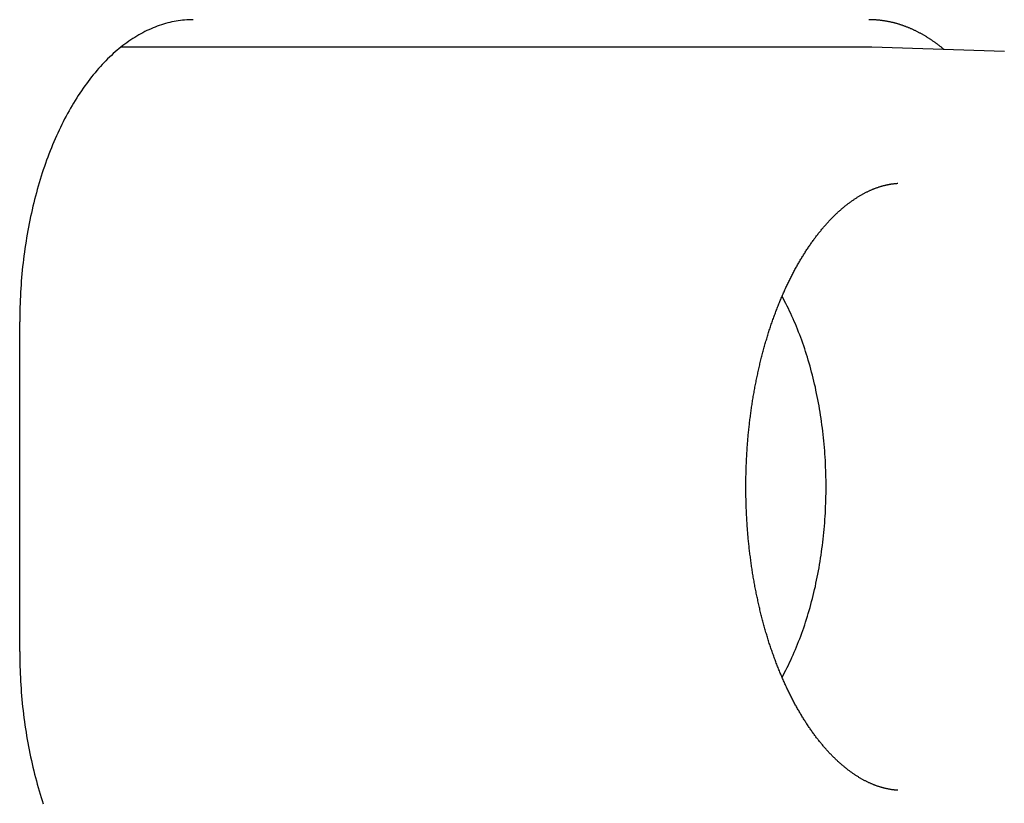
# Model space of a CAD drawing. Extents: x 668 to 3164, y 1007 to 2724.
# Tile 29 of 152: x 953 to 971, y 2160 to 2175. Entities that reach past the tile are written whole.
import ezdxf

# ---------------------------------------------------------------- set-up
doc = ezdxf.new("R2010")
doc.units = 0
doc.layers.add('KF_GRAVIS_12_RIGHT', color=7, linetype='CONTINUOUS')

# ---------------------------------------------------------------- blocks, each defined once
blk = doc.blocks.new('*U16')
at = {"layer": 'KF_GRAVIS_12_RIGHT'}
for p, q in [((139.9206, -79), (126.313, -79)), ((142.3829, -79.0793), (139.9741, -79.0009)), ((124.4725, -90), (124.4725, -84))]:
    blk.add_line(p, q, dxfattribs=at)
for points in [[(127.627, -78.5, 0), (127.588, -78.5004, 0), (127.55, -78.5017, 0), (127.511, -78.5037, 0), (127.472, -78.5066, 0), (127.434, -78.5104, 0), (127.395, -78.5149, 0), (127.357, -78.5203, 0), (127.318, -78.5265, 0), (127.279, -78.5335, 0), (127.241, -78.5414, 0), (127.203, -78.55, 0), (127.164, -78.5595, 0), (127.126, -78.5698, 0), (127.088, -78.581, 0), (127.05, -78.5929, 0), (127.012, -78.6057, 0), (126.974, -78.6193, 0), (126.936, -78.6336, 0), (126.898, -78.6488, 0), (126.861, -78.6648, 0), (126.823, -78.6816, 0), (126.786, -78.6992, 0), (126.749, -78.7176, 0), (126.711, -78.7368, 0), (126.674, -78.7568, 0), (126.638, -78.7776, 0), (126.601, -78.7992, 0), (126.564, -78.8215, 0), (126.528, -78.8446, 0), (126.492, -78.8685, 0), (126.456, -78.8932, 0), (126.42, -78.9187, 0), (126.384, -78.9449, 0), (126.349, -78.9718, 0), (126.314, -78.9996, 0), (126.278, -79.0281, 0), (126.244, -79.0573, 0), (126.209, -79.0873, 0), (126.174, -79.118, 0), (126.14, -79.1494, 0), (126.106, -79.1816, 0), (126.072, -79.2145, 0), (126.039, -79.2481, 0), (126.005, -79.2825, 0), (125.972, -79.3175, 0), (125.939, -79.3533, 0), (125.907, -79.3898, 0), (125.875, -79.4269, 0), (125.843, -79.4648, 0), (125.811, -79.5033, 0), (125.779, -79.5425, 0), (125.748, -79.5824, 0), (125.717, -79.6229, 0), (125.686, -79.6641, 0), (125.656, -79.7059, 0), (125.626, -79.7484, 0), (125.596, -79.7916, 0), (125.567, -79.8354, 0), (125.537, -79.8797, 0), (125.509, -79.9248, 0), (125.48, -79.9704, 0), (125.452, -80.0166, 0), (125.424, -80.0635, 0), (125.397, -80.1109, 0), (125.369, -80.1589, 0), (125.342, -80.2075, 0), (125.316, -80.2567, 0), (125.29, -80.3064, 0), (125.264, -80.3567, 0), (125.238, -80.4075, 0), (125.213, -80.4589, 0), (125.189, -80.5108, 0), (125.164, -80.5633, 0), (125.14, -80.6162, 0), (125.117, -80.6697, 0), (125.093, -80.7237, 0), (125.07, -80.7781, 0), (125.048, -80.8331, 0), (125.026, -80.8885, 0), (125.004, -80.9444, 0), (124.983, -81.0007, 0), (124.962, -81.0575, 0), (124.941, -81.1148, 0), (124.921, -81.1724, 0), (124.902, -81.2305, 0), (124.882, -81.2891, 0), (124.863, -81.348, 0), (124.845, -81.4073, 0), (124.827, -81.467, 0), (124.809, -81.5271, 0), (124.792, -81.5876, 0), (124.775, -81.6484, 0), (124.759, -81.7096, 0), (124.743, -81.7712, 0), (124.728, -81.833, 0), (124.713, -81.8952, 0), (124.698, -81.9578, 0), (124.684, -82.0206, 0), (124.67, -82.0837, 0), (124.657, -82.1471, 0), (124.644, -82.2108, 0), (124.632, -82.2748, 0), (124.62, -82.339, 0), (124.608, -82.4034, 0), (124.597, -82.4681, 0), (124.587, -82.5331, 0), (124.577, -82.5982, 0), (124.567, -82.6636, 0), (124.558, -82.7292, 0), (124.549, -82.7949, 0), (124.541, -82.8609, 0), (124.533, -82.927, 0), (124.526, -82.9933, 0), (124.519, -83.0597, 0), (124.513, -83.1263, 0), (124.507, -83.193, 0), (124.501, -83.2598, 0), (124.496, -83.3267, 0), (124.492, -83.3938, 0), (124.488, -83.4609, 0), (124.484, -83.5281, 0), (124.481, -83.5954, 0), (124.478, -83.6627, 0), (124.476, -83.7301, 0), (124.475, -83.7976, 0), (124.473, -83.865, 0), (124.473, -83.9325, 0), (124.473, -84, 0)], [(141.287, -79.0436, 0), (141.277, -79.0353, 0), (141.267, -79.027, 0), (141.257, -79.0188, 0), (141.247, -79.0107, 0), (141.237, -79.0026, 0), (141.227, -78.9946, 0), (141.217, -78.9867, 0), (141.207, -78.9788, 0), (141.197, -78.9709, 0), (141.187, -78.9632, 0), (141.177, -78.9555, 0), (141.166, -78.9478, 0), (141.156, -78.9402, 0), (141.146, -78.9327, 0), (141.136, -78.9253, 0), (141.126, -78.9179, 0), (141.115, -78.9105, 0), (141.105, -78.9033, 0), (141.095, -78.896, 0), (141.085, -78.8889, 0), (141.074, -78.8818, 0), (141.064, -78.8748, 0), (141.054, -78.8678, 0), (141.044, -78.8609, 0), (141.033, -78.8541, 0), (141.023, -78.8473, 0), (141.013, -78.8406, 0), (141.002, -78.834, 0), (140.992, -78.8274, 0), (140.981, -78.8209, 0), (140.971, -78.8144, 0), (140.961, -78.808, 0), (140.95, -78.8017, 0), (140.94, -78.7955, 0), (140.929, -78.7893, 0), (140.919, -78.7831, 0), (140.908, -78.7771, 0), (140.898, -78.7711, 0), (140.887, -78.7651, 0), (140.877, -78.7592, 0), (140.866, -78.7534, 0), (140.856, -78.7477, 0), (140.845, -78.742, 0), (140.834, -78.7364, 0), (140.824, -78.7308, 0), (140.813, -78.7253, 0), (140.803, -78.7199, 0), (140.792, -78.7145, 0), (140.781, -78.7092, 0), (140.771, -78.704, 0), (140.76, -78.6988, 0), (140.75, -78.6937, 0), (140.739, -78.6887, 0), (140.728, -78.6837, 0), (140.717, -78.6788, 0), (140.707, -78.674, 0), (140.696, -78.6692, 0), (140.685, -78.6645, 0), (140.675, -78.6599, 0), (140.664, -78.6553, 0), (140.653, -78.6508, 0), (140.642, -78.6463, 0), (140.632, -78.6419, 0), (140.621, -78.6376, 0), (140.61, -78.6334, 0), (140.599, -78.6292, 0), (140.589, -78.6251, 0), (140.578, -78.621, 0), (140.567, -78.617, 0), (140.556, -78.6131, 0), (140.545, -78.6093, 0), (140.534, -78.6055, 0), (140.524, -78.6018, 0), (140.513, -78.5981, 0), (140.502, -78.5945, 0), (140.491, -78.591, 0), (140.48, -78.5875, 0), (140.469, -78.5841, 0), (140.458, -78.5808, 0), (140.448, -78.5776, 0), (140.437, -78.5744, 0), (140.426, -78.5712, 0), (140.415, -78.5682, 0), (140.404, -78.5652, 0), (140.393, -78.5623, 0), (140.382, -78.5594, 0), (140.371, -78.5566, 0), (140.36, -78.5539, 0), (140.349, -78.5512, 0), (140.338, -78.5487, 0), (140.327, -78.5461, 0), (140.316, -78.5437, 0), (140.305, -78.5413, 0), (140.294, -78.539, 0), (140.283, -78.5367, 0), (140.272, -78.5345, 0), (140.261, -78.5324, 0), (140.25, -78.5303, 0), (140.239, -78.5284, 0), (140.228, -78.5264, 0), (140.217, -78.5246, 0), (140.206, -78.5228, 0), (140.195, -78.5211, 0), (140.184, -78.5194, 0), (140.173, -78.5178, 0), (140.162, -78.5163, 0), (140.151, -78.5149, 0), (140.14, -78.5135, 0), (140.129, -78.5122, 0), (140.118, -78.5109, 0), (140.107, -78.5097, 0), (140.096, -78.5086, 0), (140.085, -78.5076, 0), (140.074, -78.5066, 0), (140.063, -78.5057, 0), (140.052, -78.5049, 0), (140.041, -78.5041, 0), (140.03, -78.5034, 0), (140.019, -78.5027, 0), (140.008, -78.5022, 0), (139.997, -78.5017, 0), (139.986, -78.5012, 0), (139.975, -78.5008, 0), (139.964, -78.5005, 0), (139.953, -78.5003, 0), (139.942, -78.5001, 0), (139.931, -78.5, 0), (139.92, -78.5, 0)], [(139.974, -79.0009, 0), (139.974, -79.0009, 0), (139.973, -79.0008, 0), (139.973, -79.0008, 0), (139.972, -79.0008, 0), (139.972, -79.0008, 0), (139.972, -79.0008, 0), (139.971, -79.0008, 0), (139.971, -79.0008, 0), (139.97, -79.0008, 0), (139.97, -79.0007, 0), (139.97, -79.0007, 0), (139.969, -79.0007, 0), (139.969, -79.0007, 0), (139.968, -79.0007, 0), (139.968, -79.0007, 0), (139.967, -79.0007, 0), (139.967, -79.0007, 0), (139.967, -79.0006, 0), (139.966, -79.0006, 0), (139.966, -79.0006, 0), (139.965, -79.0006, 0), (139.965, -79.0006, 0), (139.965, -79.0006, 0), (139.964, -79.0006, 0), (139.964, -79.0006, 0), (139.963, -79.0006, 0), (139.963, -79.0005, 0), (139.962, -79.0005, 0), (139.962, -79.0005, 0), (139.962, -79.0005, 0), (139.961, -79.0005, 0), (139.961, -79.0005, 0), (139.96, -79.0005, 0), (139.96, -79.0005, 0), (139.959, -79.0005, 0), (139.959, -79.0005, 0), (139.959, -79.0004, 0), (139.958, -79.0004, 0), (139.958, -79.0004, 0), (139.957, -79.0004, 0), (139.957, -79.0004, 0), (139.957, -79.0004, 0), (139.956, -79.0004, 0), (139.956, -79.0004, 0), (139.955, -79.0004, 0), (139.955, -79.0004, 0), (139.954, -79.0003, 0), (139.954, -79.0003, 0), (139.954, -79.0003, 0), (139.953, -79.0003, 0), (139.953, -79.0003, 0), (139.952, -79.0003, 0), (139.952, -79.0003, 0), (139.952, -79.0003, 0), (139.951, -79.0003, 0), (139.951, -79.0003, 0), (139.95, -79.0003, 0), (139.95, -79.0003, 0), (139.949, -79.0003, 0), (139.949, -79.0002, 0), (139.949, -79.0002, 0), (139.948, -79.0002, 0), (139.948, -79.0002, 0), (139.947, -79.0002, 0), (139.947, -79.0002, 0), (139.947, -79.0002, 0), (139.946, -79.0002, 0), (139.946, -79.0002, 0), (139.945, -79.0002, 0), (139.945, -79.0002, 0), (139.944, -79.0002, 0), (139.944, -79.0002, 0), (139.944, -79.0002, 0), (139.943, -79.0002, 0), (139.943, -79.0001, 0), (139.942, -79.0001, 0), (139.942, -79.0001, 0), (139.941, -79.0001, 0), (139.941, -79.0001, 0), (139.941, -79.0001, 0), (139.94, -79.0001, 0), (139.94, -79.0001, 0), (139.939, -79.0001, 0), (139.939, -79.0001, 0), (139.939, -79.0001, 0), (139.938, -79.0001, 0), (139.938, -79.0001, 0), (139.937, -79.0001, 0), (139.937, -79.0001, 0), (139.936, -79.0001, 0), (139.936, -79.0001, 0), (139.936, -79.0001, 0), (139.935, -79.0001, 0), (139.935, -79.0001, 0), (139.934, -79.0001, 0), (139.934, -79.0001, 0), (139.934, -79.0001, 0), (139.933, -79, 0), (139.933, -79, 0), (139.932, -79, 0), (139.932, -79, 0), (139.931, -79, 0), (139.931, -79, 0), (139.931, -79, 0), (139.93, -79, 0), (139.93, -79, 0), (139.929, -79, 0), (139.929, -79, 0), (139.929, -79, 0), (139.928, -79, 0), (139.928, -79, 0), (139.927, -79, 0), (139.927, -79, 0), (139.926, -79, 0), (139.926, -79, 0), (139.926, -79, 0), (139.925, -79, 0), (139.925, -79, 0), (139.924, -79, 0), (139.924, -79, 0), (139.923, -79, 0), (139.923, -79, 0), (139.923, -79, 0), (139.922, -79, 0), (139.922, -79, 0), (139.921, -79, 0), (139.921, -79, 0), (139.921, -79, 0)], [(140.447, -92.5235, 0), (140.437, -92.5228, 0), (140.427, -92.522, 0), (140.417, -92.5212, 0), (140.407, -92.5203, 0), (140.397, -92.5193, 0), (140.387, -92.5182, 0), (140.377, -92.5171, 0), (140.367, -92.5159, 0), (140.356, -92.5146, 0), (140.346, -92.5132, 0), (140.336, -92.5117, 0), (140.326, -92.5102, 0), (140.316, -92.5086, 0), (140.306, -92.5069, 0), (140.295, -92.5051, 0), (140.285, -92.5033, 0), (140.275, -92.5013, 0), (140.265, -92.4993, 0), (140.254, -92.4972, 0), (140.244, -92.495, 0), (140.234, -92.4927, 0), (140.224, -92.4904, 0), (140.213, -92.488, 0), (140.203, -92.4855, 0), (140.193, -92.4829, 0), (140.182, -92.4802, 0), (140.172, -92.4774, 0), (140.162, -92.4746, 0), (140.151, -92.4716, 0), (140.141, -92.4686, 0), (140.13, -92.4655, 0), (140.12, -92.4623, 0), (140.11, -92.459, 0), (140.099, -92.4557, 0), (140.089, -92.4522, 0), (140.078, -92.4487, 0), (140.068, -92.445, 0), (140.057, -92.4413, 0), (140.047, -92.4375, 0), (140.036, -92.4336, 0), (140.026, -92.4297, 0), (140.015, -92.4256, 0), (140.005, -92.4214, 0), (139.994, -92.4172, 0), (139.984, -92.4129, 0), (139.973, -92.4084, 0), (139.962, -92.4039, 0), (139.952, -92.3993, 0), (139.941, -92.3946, 0), (139.931, -92.3898, 0), (139.92, -92.3849, 0), (139.91, -92.38, 0), (139.899, -92.3749, 0), (139.888, -92.3698, 0), (139.878, -92.3645, 0), (139.867, -92.3592, 0), (139.856, -92.3537, 0), (139.846, -92.3482, 0), (139.835, -92.3426, 0), (139.824, -92.3369, 0), (139.814, -92.331, 0), (139.803, -92.3251, 0), (139.792, -92.3191, 0), (139.781, -92.313, 0), (139.771, -92.3068, 0), (139.76, -92.3005, 0), (139.749, -92.2942, 0), (139.738, -92.2877, 0), (139.728, -92.2811, 0), (139.717, -92.2744, 0), (139.706, -92.2676, 0), (139.695, -92.2607, 0), (139.684, -92.2538, 0), (139.674, -92.2467, 0), (139.663, -92.2395, 0), (139.652, -92.2323, 0), (139.641, -92.2249, 0), (139.63, -92.2174, 0), (139.62, -92.2098, 0), (139.609, -92.2022, 0), (139.598, -92.1944, 0), (139.587, -92.1865, 0), (139.576, -92.1785, 0), (139.565, -92.1705, 0), (139.554, -92.1623, 0), (139.543, -92.154, 0), (139.533, -92.1456, 0), (139.522, -92.1371, 0), (139.511, -92.1285, 0), (139.5, -92.1198, 0), (139.489, -92.111, 0), (139.478, -92.1021, 0), (139.467, -92.0931, 0), (139.456, -92.084, 0), (139.445, -92.0748, 0), (139.434, -92.0655, 0), (139.423, -92.056, 0), (139.412, -92.0465, 0), (139.401, -92.0369, 0), (139.39, -92.0271, 0), (139.379, -92.0172, 0), (139.368, -92.0073, 0), (139.357, -91.9972, 0), (139.346, -91.987, 0), (139.335, -91.9767, 0), (139.324, -91.9664, 0), (139.314, -91.9559, 0), (139.303, -91.9453, 0), (139.292, -91.9345, 0), (139.281, -91.9237, 0), (139.27, -91.9128, 0), (139.259, -91.9018, 0), (139.248, -91.8907, 0), (139.237, -91.8794, 0), (139.226, -91.8681, 0), (139.215, -91.8567, 0), (139.204, -91.8451, 0), (139.193, -91.8335, 0), (139.182, -91.8217, 0), (139.172, -91.8099, 0), (139.161, -91.7979, 0), (139.15, -91.7859, 0), (139.139, -91.7737, 0), (139.128, -91.7615, 0), (139.117, -91.7491, 0), (139.107, -91.7366, 0), (139.096, -91.7241, 0), (139.085, -91.7114, 0), (139.074, -91.6986, 0), (139.064, -91.6858, 0), (139.053, -91.6728, 0), (139.042, -91.6597, 0), (139.031, -91.6466, 0), (139.021, -91.6333, 0), (139.01, -91.6199, 0), (138.999, -91.6065, 0), (138.989, -91.5929, 0), (138.978, -91.5792, 0), (138.968, -91.5654, 0), (138.957, -91.5516, 0), (138.947, -91.5376, 0), (138.936, -91.5236, 0), (138.926, -91.5094, 0), (138.915, -91.4951, 0), (138.905, -91.4808, 0), (138.894, -91.4663, 0), (138.884, -91.4518, 0), (138.873, -91.4371, 0), (138.863, -91.4224, 0), (138.853, -91.4076, 0), (138.842, -91.3926, 0), (138.832, -91.3776, 0), (138.822, -91.3625, 0), (138.812, -91.3472, 0), (138.801, -91.3319, 0), (138.791, -91.3165, 0), (138.781, -91.301, 0), (138.771, -91.2854, 0), (138.761, -91.2697, 0), (138.751, -91.2539, 0), (138.741, -91.238, 0), (138.731, -91.222, 0), (138.721, -91.2059, 0), (138.711, -91.1898, 0), (138.701, -91.1735, 0), (138.691, -91.1571, 0), (138.681, -91.1407, 0), (138.671, -91.1242, 0), (138.661, -91.1075, 0), (138.652, -91.0908, 0), (138.642, -91.074, 0), (138.632, -91.0571, 0), (138.622, -91.0401, 0), (138.613, -91.023, 0), (138.603, -91.0058, 0), (138.594, -90.9885, 0), (138.584, -90.9711, 0), (138.575, -90.9537, 0), (138.565, -90.9362, 0), (138.556, -90.9185, 0), (138.546, -90.9008, 0), (138.537, -90.883, 0), (138.528, -90.8651, 0), (138.518, -90.8471, 0), (138.509, -90.8291, 0), (138.5, -90.8109, 0), (138.491, -90.7927, 0), (138.482, -90.7744, 0), (138.473, -90.756, 0), (138.463, -90.7375, 0), (138.454, -90.719, 0), (138.446, -90.7003, 0), (138.437, -90.6816, 0), (138.428, -90.6628, 0), (138.419, -90.6439, 0), (138.41, -90.6249, 0), (138.401, -90.6059, 0), (138.393, -90.5868, 0), (138.384, -90.5676, 0), (138.375, -90.5483, 0), (138.367, -90.5289, 0), (138.358, -90.5095, 0), (138.35, -90.4899, 0), (138.341, -90.4703, 0), (138.333, -90.4507, 0), (138.324, -90.4309, 0), (138.316, -90.4111, 0), (138.308, -90.3912, 0), (138.299, -90.3712, 0), (138.291, -90.3512, 0), (138.283, -90.331, 0), (138.275, -90.3108, 0), (138.267, -90.2906, 0), (138.259, -90.2702, 0), (138.251, -90.2498, 0), (138.243, -90.2293, 0), (138.235, -90.2088, 0), (138.227, -90.1881, 0), (138.219, -90.1674, 0), (138.212, -90.1467, 0), (138.204, -90.1258, 0), (138.196, -90.1049, 0), (138.189, -90.0839, 0), (138.181, -90.0629, 0), (138.174, -90.0418, 0), (138.166, -90.0206, 0), (138.159, -89.9994, 0), (138.151, -89.9781, 0), (138.144, -89.9567, 0), (138.137, -89.9352, 0), (138.13, -89.9137, 0), (138.122, -89.8921, 0), (138.115, -89.8705, 0), (138.108, -89.8488, 0), (138.101, -89.827, 0), (138.094, -89.8052, 0), (138.087, -89.7833, 0), (138.081, -89.7614, 0), (138.074, -89.7393, 0), (138.067, -89.7173, 0), (138.06, -89.6951, 0), (138.054, -89.6729, 0), (138.047, -89.6507, 0), (138.041, -89.6284, 0), (138.034, -89.606, 0), (138.028, -89.5836, 0), (138.021, -89.5611, 0), (138.015, -89.5385, 0), (138.009, -89.5159, 0), (138.003, -89.4933, 0), (137.997, -89.4706, 0), (137.99, -89.4478, 0), (137.984, -89.425, 0), (137.978, -89.4021, 0), (137.973, -89.3792, 0), (137.967, -89.3562, 0), (137.961, -89.3332, 0), (137.955, -89.3101, 0), (137.949, -89.287, 0), (137.944, -89.2638, 0), (137.938, -89.2405, 0), (137.933, -89.2173, 0), (137.927, -89.1939, 0), (137.922, -89.1706, 0), (137.916, -89.1471, 0), (137.911, -89.1237, 0), (137.906, -89.1001, 0), (137.901, -89.0766, 0), (137.896, -89.053, 0), (137.891, -89.0293, 0), (137.886, -89.0056, 0), (137.881, -88.9819, 0), (137.876, -88.9581, 0), (137.871, -88.9342, 0), (137.866, -88.9104, 0), (137.861, -88.8865, 0), (137.857, -88.8625, 0), (137.852, -88.8385, 0), (137.847, -88.8145, 0), (137.843, -88.7904, 0), (137.839, -88.7663, 0), (137.834, -88.7421, 0), (137.83, -88.7179, 0), (137.826, -88.6937, 0), (137.821, -88.6694, 0), (137.817, -88.6451, 0), (137.813, -88.6208, 0), (137.809, -88.5964, 0), (137.805, -88.572, 0), (137.801, -88.5475, 0), (137.798, -88.5231, 0), (137.794, -88.4985, 0), (137.79, -88.474, 0), (137.786, -88.4494, 0), (137.783, -88.4248, 0), (137.779, -88.4002, 0), (137.776, -88.3755, 0), (137.772, -88.3508, 0), (137.769, -88.3261, 0), (137.766, -88.3013, 0), (137.763, -88.2765, 0), (137.759, -88.2517, 0), (137.756, -88.2269, 0), (137.753, -88.202, 0), (137.75, -88.1771, 0), (137.747, -88.1522, 0), (137.744, -88.1272, 0), (137.742, -88.1022, 0), (137.739, -88.0772, 0), (137.736, -88.0522, 0), (137.734, -88.0272, 0), (137.731, -88.0021, 0), (137.729, -87.977, 0), (137.726, -87.9519, 0), (137.724, -87.9268, 0), (137.722, -87.9016, 0), (137.719, -87.8764, 0), (137.717, -87.8512, 0), (137.715, -87.826, 0), (137.713, -87.8008, 0), (137.711, -87.7755, 0), (137.709, -87.7503, 0), (137.707, -87.725, 0), (137.706, -87.6997, 0), (137.704, -87.6744, 0), (137.702, -87.6491, 0), (137.701, -87.6237, 0), (137.699, -87.5984, 0), (137.698, -87.573, 0), (137.696, -87.5476, 0), (137.695, -87.5222, 0), (137.694, -87.4968, 0), (137.693, -87.4714, 0), (137.691, -87.446, 0), (137.69, -87.4206, 0), (137.689, -87.3951, 0), (137.688, -87.3697, 0), (137.687, -87.3442, 0), (137.687, -87.3187, 0), (137.686, -87.2933, 0), (137.685, -87.2678, 0), (137.685, -87.2423, 0), (137.684, -87.2168, 0), (137.683, -87.1913, 0), (137.683, -87.1658, 0), (137.683, -87.1403, 0), (137.682, -87.1148, 0), (137.682, -87.0893, 0), (137.682, -87.0638, 0), (137.682, -87.0383, 0), (137.682, -87.0128, 0), (137.682, -86.9872, 0), (137.682, -86.9617, 0), (137.682, -86.9362, 0), (137.682, -86.9107, 0), (137.682, -86.8852, 0), (137.683, -86.8597, 0), (137.683, -86.8342, 0), (137.683, -86.8087, 0), (137.684, -86.7832, 0), (137.684, -86.7577, 0), (137.685, -86.7322, 0), (137.686, -86.7067, 0), (137.687, -86.6813, 0), (137.687, -86.6558, 0), (137.688, -86.6303, 0), (137.689, -86.6049, 0), (137.69, -86.5794, 0), (137.691, -86.554, 0), (137.692, -86.5286, 0), (137.694, -86.5032, 0), (137.695, -86.4778, 0), (137.696, -86.4524, 0), (137.698, -86.427, 0), (137.699, -86.4016, 0), (137.701, -86.3763, 0), (137.702, -86.3509, 0), (137.704, -86.3256, 0), (137.706, -86.3003, 0), (137.707, -86.275, 0), (137.709, -86.2497, 0), (137.711, -86.2245, 0), (137.713, -86.1992, 0), (137.715, -86.174, 0), (137.717, -86.1488, 0), (137.719, -86.1236, 0), (137.722, -86.0984, 0), (137.724, -86.0733, 0), (137.726, -86.0481, 0), (137.729, -86.023, 0), (137.731, -85.9979, 0), (137.734, -85.9729, 0), (137.736, -85.9478, 0), (137.739, -85.9228, 0), (137.742, -85.8978, 0), (137.745, -85.8728, 0), (137.747, -85.8479, 0), (137.75, -85.8229, 0), (137.753, -85.798, 0), (137.756, -85.7732, 0), (137.759, -85.7483, 0), (137.763, -85.7235, 0), (137.766, -85.6987, 0), (137.769, -85.674, 0), (137.772, -85.6492, 0), (137.776, -85.6245, 0), (137.779, -85.5998, 0), (137.783, -85.5752, 0), (137.786, -85.5506, 0), (137.79, -85.526, 0), (137.794, -85.5015, 0), (137.798, -85.477, 0), (137.801, -85.4525, 0), (137.805, -85.428, 0), (137.809, -85.4036, 0), (137.813, -85.3792, 0), (137.817, -85.3549, 0), (137.821, -85.3306, 0), (137.826, -85.3063, 0), (137.83, -85.2821, 0), (137.834, -85.2579, 0), (137.839, -85.2337, 0), (137.843, -85.2096, 0), (137.847, -85.1855, 0), (137.852, -85.1615, 0), (137.857, -85.1375, 0), (137.861, -85.1135, 0), (137.866, -85.0896, 0), (137.871, -85.0657, 0), (137.876, -85.0419, 0), (137.88, -85.0181, 0), (137.885, -84.9944, 0), (137.89, -84.9707, 0), (137.896, -84.947, 0), (137.901, -84.9234, 0), (137.906, -84.8998, 0), (137.911, -84.8763, 0), (137.916, -84.8528, 0), (137.922, -84.8294, 0), (137.927, -84.806, 0), (137.933, -84.7827, 0), (137.938, -84.7594, 0), (137.944, -84.7362, 0), (137.949, -84.713, 0), (137.955, -84.6899, 0), (137.961, -84.6668, 0), (137.967, -84.6438, 0), (137.973, -84.6208, 0), (137.978, -84.5979, 0), (137.984, -84.575, 0), (137.99, -84.5522, 0), (137.997, -84.5294, 0), (138.003, -84.5067, 0), (138.009, -84.4841, 0), (138.015, -84.4615, 0), (138.021, -84.4389, 0), (138.028, -84.4164, 0), (138.034, -84.394, 0), (138.041, -84.3717, 0), (138.047, -84.3493, 0), (138.054, -84.3271, 0), (138.06, -84.3049, 0), (138.067, -84.2828, 0), (138.074, -84.2607, 0), (138.081, -84.2387, 0), (138.088, -84.2167, 0), (138.094, -84.1948, 0), (138.101, -84.173, 0), (138.108, -84.1513, 0), (138.115, -84.1295, 0), (138.123, -84.1079, 0), (138.13, -84.0863, 0), (138.137, -84.0648, 0), (138.144, -84.0434, 0), (138.151, -84.022, 0), (138.159, -84.0007, 0), (138.166, -83.9794, 0), (138.174, -83.9582, 0), (138.181, -83.9371, 0), (138.189, -83.9161, 0), (138.196, -83.8951, 0), (138.204, -83.8742, 0), (138.212, -83.8534, 0), (138.219, -83.8326, 0), (138.227, -83.8119, 0), (138.235, -83.7912, 0), (138.243, -83.7707, 0), (138.251, -83.7502, 0), (138.259, -83.7298, 0), (138.267, -83.7094, 0), (138.275, -83.6891, 0), (138.283, -83.6689, 0), (138.291, -83.6488, 0), (138.299, -83.6288, 0), (138.308, -83.6088, 0), (138.316, -83.5889, 0), (138.324, -83.569, 0), (138.333, -83.5493, 0), (138.341, -83.5296, 0), (138.35, -83.51, 0), (138.358, -83.4905, 0), (138.367, -83.471, 0), (138.375, -83.4517, 0), (138.384, -83.4324, 0), (138.392, -83.4132, 0), (138.401, -83.394, 0), (138.41, -83.375, 0), (138.419, -83.356, 0), (138.428, -83.3371, 0), (138.437, -83.3183, 0), (138.445, -83.2996, 0), (138.454, -83.281, 0), (138.463, -83.2624, 0), (138.472, -83.2439, 0), (138.482, -83.2255, 0), (138.491, -83.2072, 0), (138.5, -83.189, 0), (138.509, -83.1709, 0), (138.518, -83.1528, 0), (138.528, -83.1348, 0), (138.537, -83.117, 0), (138.546, -83.0992, 0), (138.556, -83.0815, 0), (138.565, -83.0639, 0), (138.575, -83.0463, 0), (138.584, -83.0289, 0), (138.594, -83.0115, 0), (138.603, -82.9943, 0), (138.613, -82.9771, 0), (138.622, -82.96, 0), (138.632, -82.943, 0), (138.642, -82.9261, 0), (138.652, -82.9093, 0), (138.661, -82.8926, 0), (138.671, -82.876, 0), (138.681, -82.8594, 0), (138.691, -82.843, 0), (138.701, -82.8266, 0), (138.711, -82.8103, 0), (138.721, -82.7942, 0), (138.731, -82.7781, 0), (138.741, -82.7621, 0), (138.751, -82.7462, 0), (138.761, -82.7304, 0), (138.771, -82.7147, 0), (138.781, -82.6991, 0), (138.791, -82.6836, 0), (138.801, -82.6681, 0), (138.812, -82.6528, 0), (138.822, -82.6376, 0), (138.832, -82.6224, 0), (138.842, -82.6074, 0), (138.853, -82.5924, 0), (138.863, -82.5776, 0), (138.873, -82.5628, 0), (138.884, -82.5482, 0), (138.894, -82.5336, 0), (138.905, -82.5192, 0), (138.915, -82.5048, 0), (138.926, -82.4905, 0), (138.936, -82.4763, 0), (138.947, -82.4623, 0), (138.957, -82.4483, 0), (138.968, -82.4344, 0), (138.978, -82.4206, 0), (138.989, -82.407, 0), (138.999, -82.3934, 0), (139.01, -82.3799, 0), (139.021, -82.3665, 0), (139.031, -82.3533, 0), (139.042, -82.3401, 0), (139.053, -82.327, 0), (139.064, -82.314, 0), (139.074, -82.3012, 0), (139.085, -82.2884, 0), (139.096, -82.2757, 0), (139.107, -82.2632, 0), (139.117, -82.2507, 0), (139.128, -82.2383, 0), (139.139, -82.2261, 0), (139.15, -82.2139, 0), (139.161, -82.2019, 0), (139.171, -82.1899, 0), (139.182, -82.1781, 0), (139.193, -82.1663, 0), (139.204, -82.1547, 0), (139.215, -82.1432, 0), (139.226, -82.1318, 0), (139.237, -82.1205, 0), (139.248, -82.1093, 0), (139.259, -82.0982, 0), (139.27, -82.0872, 0), (139.281, -82.0763, 0), (139.292, -82.0655, 0), (139.302, -82.0548, 0), (139.313, -82.0442, 0), (139.324, -82.0338, 0), (139.335, -82.0234, 0), (139.346, -82.0131, 0), (139.357, -82.003, 0), (139.368, -81.9929, 0), (139.379, -81.983, 0), (139.39, -81.9731, 0), (139.401, -81.9634, 0), (139.412, -81.9538, 0), (139.423, -81.9442, 0), (139.434, -81.9348, 0), (139.445, -81.9255, 0), (139.456, -81.9162, 0), (139.467, -81.9071, 0), (139.478, -81.8981, 0), (139.489, -81.8892, 0), (139.5, -81.8804, 0), (139.511, -81.8716, 0), (139.522, -81.863, 0), (139.533, -81.8545, 0), (139.544, -81.8461, 0), (139.555, -81.8378, 0), (139.566, -81.8296, 0), (139.577, -81.8215, 0), (139.588, -81.8135, 0), (139.599, -81.8056, 0), (139.61, -81.7978, 0), (139.621, -81.7901, 0), (139.632, -81.7825, 0), (139.643, -81.775, 0), (139.653, -81.7676, 0), (139.664, -81.7603, 0), (139.675, -81.7531, 0), (139.686, -81.7459, 0), (139.697, -81.7389, 0), (139.708, -81.732, 0), (139.719, -81.7252, 0), (139.73, -81.7185, 0), (139.741, -81.7119, 0), (139.751, -81.7054, 0), (139.762, -81.699, 0), (139.773, -81.6927, 0), (139.784, -81.6864, 0), (139.795, -81.6803, 0), (139.805, -81.6743, 0), (139.816, -81.6684, 0), (139.827, -81.6625, 0), (139.838, -81.6568, 0), (139.848, -81.6511, 0), (139.859, -81.6456, 0), (139.87, -81.6402, 0), (139.881, -81.6348, 0), (139.891, -81.6296, 0), (139.902, -81.6244, 0), (139.913, -81.6193, 0), (139.923, -81.6144, 0), (139.934, -81.6095, 0), (139.944, -81.6047, 0), (139.955, -81.6, 0), (139.966, -81.5955, 0), (139.976, -81.591, 0), (139.987, -81.5866, 0), (139.997, -81.5822, 0), (140.008, -81.578, 0), (140.018, -81.5739, 0), (140.029, -81.5698, 0), (140.039, -81.5659, 0), (140.05, -81.562, 0), (140.06, -81.5582, 0), (140.07, -81.5545, 0), (140.081, -81.5509, 0), (140.091, -81.5474, 0), (140.102, -81.544, 0), (140.112, -81.5406, 0), (140.122, -81.5374, 0), (140.133, -81.5342, 0), (140.143, -81.5311, 0), (140.153, -81.5281, 0), (140.163, -81.5252, 0), (140.174, -81.5223, 0), (140.184, -81.5196, 0), (140.194, -81.5169, 0), (140.204, -81.5143, 0), (140.215, -81.5118, 0), (140.225, -81.5094, 0), (140.235, -81.5071, 0), (140.245, -81.5048, 0), (140.255, -81.5027, 0), (140.266, -81.5006, 0), (140.276, -81.4986, 0), (140.286, -81.4966, 0), (140.296, -81.4948, 0), (140.306, -81.493, 0), (140.316, -81.4913, 0), (140.326, -81.4897, 0), (140.337, -81.4882, 0), (140.347, -81.4868, 0), (140.357, -81.4854, 0), (140.367, -81.4841, 0), (140.377, -81.4829, 0), (140.387, -81.4817, 0), (140.397, -81.4807, 0), (140.407, -81.4797, 0), (140.417, -81.4788, 0), (140.427, -81.478, 0), (140.437, -81.4772, 0), (140.447, -81.4765, 0)], [(138.339, -90.4658, 0), (138.363, -90.4224, 0), (138.386, -90.3785, 0), (138.409, -90.3342, 0), (138.432, -90.2894, 0), (138.454, -90.2441, 0), (138.476, -90.1983, 0), (138.498, -90.1521, 0), (138.519, -90.1054, 0), (138.541, -90.0583, 0), (138.561, -90.0108, 0), (138.582, -89.9628, 0), (138.602, -89.9144, 0), (138.622, -89.8655, 0), (138.641, -89.8163, 0), (138.661, -89.7667, 0), (138.679, -89.7166, 0), (138.698, -89.6662, 0), (138.716, -89.6154, 0), (138.734, -89.5642, 0), (138.751, -89.5127, 0), (138.768, -89.4608, 0), (138.785, -89.4085, 0), (138.801, -89.3559, 0), (138.817, -89.303, 0), (138.833, -89.2497, 0), (138.848, -89.1961, 0), (138.863, -89.1422, 0), (138.878, -89.088, 0), (138.892, -89.0335, 0), (138.906, -88.9786, 0), (138.919, -88.9236, 0), (138.932, -88.8682, 0), (138.945, -88.8126, 0), (138.957, -88.7567, 0), (138.969, -88.7005, 0), (138.98, -88.6441, 0), (138.991, -88.5875, 0), (139.002, -88.5307, 0), (139.012, -88.4736, 0), (139.022, -88.4163, 0), (139.032, -88.3588, 0), (139.041, -88.3012, 0), (139.05, -88.2433, 0), (139.058, -88.1853, 0), (139.066, -88.1271, 0), (139.073, -88.0687, 0), (139.081, -88.0102, 0), (139.087, -87.9515, 0), (139.094, -87.8927, 0), (139.1, -87.8337, 0), (139.105, -87.7747, 0), (139.11, -87.7155, 0), (139.115, -87.6563, 0), (139.119, -87.5969, 0), (139.123, -87.5375, 0), (139.127, -87.4779, 0), (139.13, -87.4183, 0), (139.132, -87.3587, 0), (139.135, -87.299, 0), (139.136, -87.2392, 0), (139.138, -87.1795, 0), (139.139, -87.1197, 0), (139.139, -87.0598, 0), (139.14, -87, 0), (139.139, -86.9402, 0), (139.139, -86.8803, 0), (139.138, -86.8205, 0), (139.136, -86.7608, 0), (139.135, -86.701, 0), (139.132, -86.6413, 0), (139.13, -86.5817, 0), (139.127, -86.5221, 0), (139.123, -86.4625, 0), (139.119, -86.4031, 0), (139.115, -86.3437, 0), (139.11, -86.2845, 0), (139.105, -86.2253, 0), (139.1, -86.1663, 0), (139.094, -86.1073, 0), (139.087, -86.0485, 0), (139.081, -85.9898, 0), (139.073, -85.9313, 0), (139.066, -85.8729, 0), (139.058, -85.8147, 0), (139.05, -85.7567, 0), (139.041, -85.6988, 0), (139.032, -85.6412, 0), (139.022, -85.5837, 0), (139.012, -85.5264, 0), (139.002, -85.4693, 0), (138.991, -85.4125, 0), (138.98, -85.3559, 0), (138.969, -85.2995, 0), (138.957, -85.2433, 0), (138.945, -85.1874, 0), (138.932, -85.1318, 0), (138.919, -85.0764, 0), (138.906, -85.0214, 0), (138.892, -84.9665, 0), (138.878, -84.912, 0), (138.863, -84.8578, 0), (138.848, -84.8039, 0), (138.833, -84.7503, 0), (138.817, -84.697, 0), (138.801, -84.6441, 0), (138.785, -84.5915, 0), (138.768, -84.5392, 0), (138.751, -84.4873, 0), (138.734, -84.4358, 0), (138.716, -84.3846, 0), (138.698, -84.3338, 0), (138.679, -84.2834, 0), (138.661, -84.2333, 0), (138.641, -84.1837, 0), (138.622, -84.1345, 0), (138.602, -84.0856, 0), (138.582, -84.0372, 0), (138.561, -83.9892, 0), (138.541, -83.9417, 0), (138.519, -83.8946, 0), (138.498, -83.8479, 0), (138.476, -83.8017, 0), (138.454, -83.7559, 0), (138.432, -83.7106, 0), (138.409, -83.6658, 0), (138.386, -83.6215, 0), (138.363, -83.5776, 0), (138.339, -83.5342, 0)], [(124.473, -90, 0), (124.473, -90.0675, 0), (124.473, -90.135, 0), (124.475, -90.2024, 0), (124.476, -90.2699, 0), (124.478, -90.3373, 0), (124.481, -90.4046, 0), (124.484, -90.4719, 0), (124.488, -90.5391, 0), (124.492, -90.6062, 0), (124.496, -90.6733, 0), (124.501, -90.7402, 0), (124.507, -90.807, 0), (124.513, -90.8737, 0), (124.519, -90.9403, 0), (124.526, -91.0067, 0), (124.533, -91.073, 0), (124.541, -91.1391, 0), (124.549, -91.2051, 0), (124.558, -91.2708, 0), (124.567, -91.3364, 0), (124.577, -91.4018, 0), (124.587, -91.4669, 0), (124.597, -91.5319, 0), (124.608, -91.5966, 0), (124.62, -91.661, 0), (124.632, -91.7252, 0), (124.644, -91.7892, 0), (124.657, -91.8529, 0), (124.67, -91.9163, 0), (124.684, -91.9794, 0), (124.698, -92.0422, 0), (124.713, -92.1048, 0), (124.728, -92.167, 0), (124.743, -92.2288, 0), (124.759, -92.2904, 0), (124.775, -92.3516, 0), (124.792, -92.4124, 0), (124.809, -92.4729, 0), (124.827, -92.533, 0), (124.845, -92.5927, 0), (124.863, -92.652, 0), (124.882, -92.7109, 0), (124.902, -92.7695, 0)]]:
    blk.add_polyline3d(points, dxfattribs=at)

msp = doc.modelspace()

# ---------------------------------------------------------------- block references
at = {"layer": 'KF_GRAVIS_12_RIGHT'}
msp.add_blockref('*U16', (828.93, 2253.101), dxfattribs=at)

doc.saveas('drawing.dxf')
